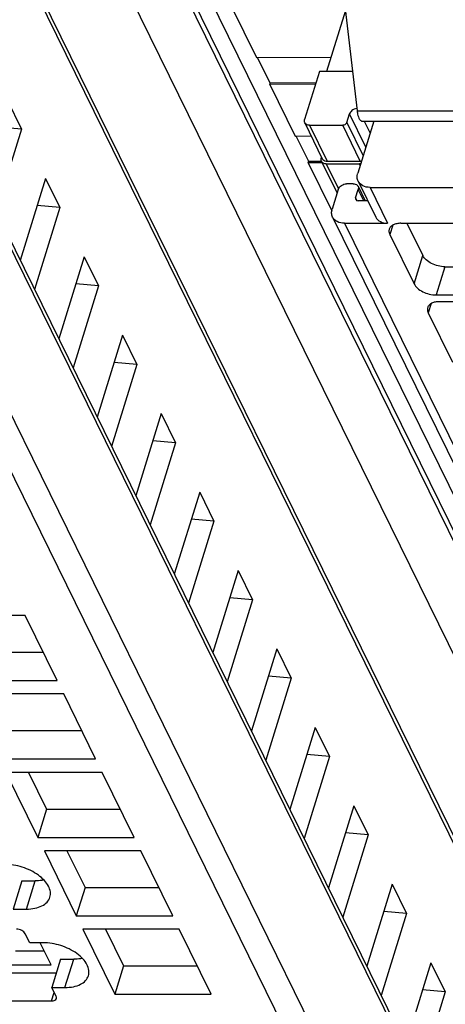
# Model space of a CAD drawing. Header units: millimetres. Extents: x 0 to 841, y 0 to 594.
# Tile 63 of 237: x 399 to 410, y 51 to 78. Entities that reach past the tile are written whole.
import ezdxf

# ---------------------------------------------------------------- set-up
doc = ezdxf.new("R2010")
doc.units = ezdxf.units.MM
doc.header["$LTSCALE"] = 46.255
doc.layers.get('0').update_dxf_attribs({"linetype": 'CONTINUOUS'})

msp = doc.modelspace()

# ---------------------------------------------------------------- linework, layer by layer
at = {"color": 9, "linetype": 'CONTINUOUS'}
for p, q in [((425.35799, 33.68029), (398.58623, 88.23541)), ((424.19694, 32.90348), (397.42515, 87.45865)), ((399.593, 87.45865), (426.36479, 32.90348)), ((419.31594, 37.61283), (397.53595, 81.99579)), ((418.14012, 31.51324), (396.05509, 76.5178)), ((407.93485, 75.6697), (416.13229, 75.6697)), ((408.17769, 74.66228), (407.72556, 75.58362)), ((408.13315, 75.38375), (408.29728, 75.04928)), ((406.61556, 75.27029), (407.10363, 74.27572)), ((408.02469, 74.27572), (407.53662, 75.27029)), ((407.65294, 75.34863), (408.10507, 74.42728)), ((407.07942, 74.19739), (407.41922, 73.50495)), ((408.02107, 74.15545), (408.00048, 74.19739)), ((395.05921, 73.93864), (417.38828, 28.43679)), ((416.80671, 28.04512), (394.47765, 73.54697)), ((408.1206, 73.17906), (407.96684, 73.49239)), ((408.29356, 73.54697), (408.78163, 72.5524)), ((407.89422, 73.25739), (407.92981, 73.18486)), ((407.58425, 72.5524), (428.93718, 29.0397)), ((408.92208, 72.5006), (408.84205, 72.24159)), ((409.51314, 70.87405), (409.7552, 71.65738)), ((410.36826, 71.34657), (410.12619, 70.56325)), ((409.98973, 70.32496), (409.90969, 70.06596)), ((398.77363, 53.53113), (399.0157, 54.31446)), ((399.84128, 51.3555), (400.08334, 52.13883)), ((399.47167, 50.98253), (399.54285, 51.21287))]:
    msp.add_line(p, q, dxfattribs=at)
at = {"color": 7, "linetype": 'CONTINUOUS'}
for p, q in [((398.93734, 87.80143), (425.70912, 33.24627)), ((397.52428, 82.21606), (419.30427, 37.8331)), ((407.50916, 79.34447), (407.93485, 75.6697)), ((404.44632, 78.57695), (405.14791, 77.14725)), ((407.61279, 78.44993), (407.09013, 76.75861)), ((405.14791, 77.14725), (407.21496, 77.16255)), ((405.52619, 76.44051), (405.17926, 77.14748)), ((406.89128, 76.75861), (406.47976, 75.42696)), ((407.80871, 76.75861), (406.89128, 76.75861)), ((396.04366, 76.73367), (418.12869, 31.72911)), ((405.51396, 76.40132), (405.52607, 76.44048)), ((406.78377, 76.41072), (405.51396, 76.40132)), ((405.51396, 76.40132), (406.21556, 74.97161)), ((406.79587, 76.44989), (405.5261, 76.44048)), ((398.23548, 75.97452), (398.63203, 75.16642)), ((407.65294, 75.34863), (407.72556, 75.58362)), ((408.40064, 75.38375), (407.95407, 73.93864)), ((408.08415, 75.38375), (416.28159, 75.38375)), ((398.63203, 75.16642), (397.92906, 72.89162)), ((398.63203, 75.16642), (398.00288, 75.22182)), ((406.48443, 75.33885), (406.9725, 74.34427)), ((406.61556, 75.27029), (407.53662, 75.27029)), ((406.21556, 74.97161), (406.66302, 74.97493)), ((406.59384, 74.26487), (406.24691, 74.97185)), ((406.95293, 74.38415), (406.94362, 74.35405)), ((406.58161, 74.22568), (406.59371, 74.26485)), ((406.96665, 74.22853), (406.58161, 74.22568)), ((406.58161, 74.22568), (407.23393, 72.8964)), ((406.94834, 74.26747), (406.59375, 74.26485)), ((406.94829, 74.26594), (407.38085, 73.38447)), ((407.07942, 74.19739), (408.00048, 74.19739)), ((407.10363, 74.27572), (408.02469, 74.27572)), ((399.30312, 73.79888), (398.60015, 71.52408)), ((399.30312, 73.79888), (399.69968, 72.99079)), ((407.4142, 73.49239), (407.24475, 72.94406)), ((407.83104, 73.64906), (407.64683, 73.64906)), ((407.89422, 73.25739), (407.96684, 73.49239)), ((407.96217, 73.5805), (408.15917, 73.17906)), ((407.96573, 73.71837), (408.4538, 72.72379)), ((408.29356, 73.54697), (417.78049, 73.54697)), ((399.69968, 72.99079), (398.99671, 70.71598)), ((399.69968, 72.99079), (399.07052, 73.04619)), ((408.23038, 73.17906), (407.96212, 73.17906)), ((407.25642, 72.72379), (428.60935, 29.21109)), ((407.58425, 72.5524), (408.78163, 72.5524)), ((409.15006, 72.5524), (412.18956, 72.5524)), ((409.31599, 72.5524), (409.7552, 71.65738)), ((408.84205, 72.24159), (409.51314, 70.87405)), ((400.37077, 71.62325), (399.6678, 69.34844)), ((400.37077, 71.62325), (400.76732, 70.81515)), ((410.36826, 71.34657), (413.29369, 71.34657)), ((400.76732, 70.81515), (400.06436, 68.54035)), ((400.76732, 70.81515), (400.13817, 70.87055)), ((410.12619, 70.56325), (413.16569, 70.56325)), ((413.2572, 70.37676), (410.2177, 70.37676)), ((409.90969, 70.06596), (410.58078, 68.69842)), ((401.43842, 69.44761), (400.73545, 67.17281)), ((401.43842, 69.44761), (401.83497, 68.63952)), ((401.83497, 68.63952), (401.132, 66.36471)), ((401.83497, 68.63952), (401.20582, 68.69492)), ((402.50606, 67.27198), (401.80309, 64.99717)), ((402.50606, 67.27198), (402.90262, 66.46388)), ((402.90262, 66.46388), (402.19965, 64.18908)), ((402.90262, 66.46388), (402.27346, 66.51928)), ((403.57371, 65.09634), (402.87074, 62.82154)), ((403.57371, 65.09634), (403.97026, 64.28825)), ((403.97026, 64.28825), (403.2673, 62.01344)), ((403.97026, 64.28825), (403.34111, 64.34365)), ((404.64136, 62.92071), (403.93839, 60.6459)), ((404.64136, 62.92071), (405.03791, 62.11261)), ((405.03791, 62.11261), (404.33494, 59.83781)), ((405.03791, 62.11261), (404.40876, 62.16801)), ((398.73815, 61.67422), (396.06707, 61.67422)), ((399.62277, 59.87156), (398.73815, 61.67422)), ((397.19376, 60.65488), (399.23837, 60.65488)), ((405.709, 60.74507), (405.00603, 58.47027)), ((405.709, 60.74507), (406.10556, 59.93698)), ((396.95169, 59.87156), (399.62277, 59.87156)), ((406.10556, 59.93698), (405.40259, 57.66217)), ((406.10556, 59.93698), (405.4764, 59.99238)), ((399.80579, 59.49859), (397.13471, 59.49859)), ((400.69041, 57.69592), (399.80579, 59.49859)), ((398.2614, 58.47925), (400.30601, 58.47925)), ((406.77665, 58.56944), (406.07368, 56.29463)), ((406.77665, 58.56944), (407.1732, 57.76134)), ((398.01934, 57.69592), (400.69041, 57.69592)), ((407.1732, 57.76134), (406.47023, 55.48654)), ((407.1732, 57.76134), (406.54405, 57.81674)), ((400.87344, 57.32295), (398.20236, 57.32295)), ((398.20236, 57.32295), (399.08698, 55.52029)), ((398.82883, 57.32295), (399.32905, 56.30361)), ((401.75806, 55.52029), (400.87344, 57.32295)), ((399.32905, 56.30361), (399.08698, 55.52029)), ((399.32905, 56.30361), (401.37366, 56.30361)), ((407.8443, 56.3938), (407.14133, 54.119)), ((407.8443, 56.3938), (408.24085, 55.58571)), ((399.08698, 55.52029), (401.75806, 55.52029)), ((408.24085, 55.58571), (407.53788, 53.3109)), ((408.24085, 55.58571), (407.6117, 55.64111)), ((401.94108, 55.14732), (399.27001, 55.14732)), ((399.27001, 55.14732), (400.15463, 53.34465)), ((399.89648, 55.14732), (400.3967, 54.12798)), ((402.82571, 53.34465), (401.94108, 55.14732)), ((398.64727, 54.31446), (398.40521, 53.53113)), ((398.64727, 54.31446), (399.0157, 54.31446)), ((400.3967, 54.12798), (400.15463, 53.34465)), ((400.3967, 54.12798), (402.44131, 54.12798)), ((408.91194, 54.21817), (408.20897, 51.94336)), ((408.91194, 54.21817), (409.3085, 53.41007)), ((398.40521, 53.53113), (398.77363, 53.53113)), ((400.15463, 53.34465), (402.82571, 53.34465)), ((409.3085, 53.41007), (408.60553, 51.13527)), ((409.3085, 53.41007), (408.67934, 53.46547)), ((398.86277, 52.59872), (398.74075, 52.84736)), ((403.00873, 52.97168), (400.33765, 52.97168)), ((400.33765, 52.97168), (401.22228, 51.16902)), ((400.96412, 52.97168), (401.46434, 51.95234)), ((403.89335, 51.16902), (403.00873, 52.97168)), ((399.23119, 52.59872), (398.86277, 52.59872)), ((399.45528, 51.98342), (399.15333, 52.59872)), ((398.47104, 52.37509), (399.26308, 52.37509)), ((398.35, 51.98342), (399.45528, 51.98342)), ((399.71492, 52.13883), (399.47285, 51.3555)), ((399.71492, 52.13883), (400.08334, 52.13883)), ((401.46434, 51.95234), (401.22228, 51.16902)), ((401.46434, 51.95234), (403.50895, 51.95234)), ((409.97959, 52.04253), (409.27662, 49.76773)), ((409.97959, 52.04253), (410.37614, 51.23444)), ((396.67423, 51.76586), (399.59966, 51.76586)), ((399.47285, 51.3555), (399.84128, 51.3555)), ((399.59487, 51.10685), (399.47285, 51.3555)), ((401.22228, 51.16902), (403.89335, 51.16902)), ((410.37614, 51.23444), (409.67317, 48.95963)), ((410.37614, 51.23444), (409.74699, 51.28984)), ((396.43217, 50.98253), (399.47167, 50.98253))]:
    msp.add_line(p, q, dxfattribs=at)
for centre, radius, start, end in [((407.10347, 74.47912), 0.2034, 263.10788, 270.044676), ((407.86811, 73.53431), 0.10478, 26.152647, 30.827112)]:
    msp.add_arc(centre, radius, start, end, dxfattribs=at)
for points, knots in [([(407.85926, 75.71916), (407.84538, 75.71321), (407.79482, 75.68662), (407.75181, 75.64298), (407.73386, 75.6049)], [0, 0, 0, 0, 0.26402802, 1, 1, 1, 1]), ([(407.93485, 75.6697), (407.93706, 75.65063), (407.94719, 75.58262), (407.96545, 75.51499), (407.98732, 75.47042)], [0, 0, 0, 0, 0.27893412, 1, 1, 1, 1]), ([(406.48444, 75.33885), (406.4748, 75.35848), (406.47079, 75.39034), (406.47742, 75.41938), (406.47976, 75.42696)], [0, 0, 0, 0, 0.7338598, 1, 1, 1, 1]), ([(407.98732, 75.47042), (407.99362, 75.45759), (408.01443, 75.41986), (408.05413, 75.38376), (408.08415, 75.38376)], [0, 0, 0, 0, 0.32261421, 1, 1, 1, 1]), ([(406.61556, 75.27029), (406.58803, 75.27029), (406.53529, 75.27958), (406.49492, 75.31751), (406.48444, 75.33885)], [0, 0, 0, 0, 0.53653651, 1, 1, 1, 1]), ([(407.65294, 75.34863), (407.64958, 75.33777), (407.62523, 75.295), (407.57366, 75.27029), (407.53662, 75.27029)], [0, 0, 0, 0, 0.23470992, 1, 1, 1, 1]), ([(406.9483, 74.26595), (406.93866, 74.28558), (406.93465, 74.31743), (406.94128, 74.34647), (406.94362, 74.35405)], [0, 0, 0, 0, 0.7338598, 1, 1, 1, 1]), ([(406.97251, 74.34428), (406.98148, 74.326), (407.01319, 74.29274), (407.05627, 74.27996), (407.07906, 74.27719)], [0, 0, 0, 0, 0.46993173, 1, 1, 1, 1]), ([(407.07942, 74.19739), (407.05189, 74.19739), (406.99915, 74.20668), (406.95878, 74.2446), (406.9483, 74.26595)], [0, 0, 0, 0, 0.53653651, 1, 1, 1, 1]), ([(407.96573, 73.71837), (407.94981, 73.75081), (407.93121, 73.82584), (407.94263, 73.90162), (407.95407, 73.93864)], [0, 0, 0, 0, 0.48263732, 1, 1, 1, 1]), ([(407.4142, 73.49239), (407.42814, 73.53748), (407.49825, 73.61688), (407.59631, 73.64906), (407.64683, 73.64906)], [0, 0, 0, 0, 0.48301924, 1, 1, 1, 1]), ([(407.83104, 73.64906), (407.83893, 73.64906), (407.86851, 73.64742), (407.89809, 73.63887), (407.9169, 73.62792)], [0, 0, 0, 0, 0.26597106, 1, 1, 1, 1]), ([(407.96216, 73.5805), (407.9718, 73.56087), (407.97582, 73.52901), (407.96918, 73.49997), (407.96684, 73.49239)], [0, 0, 0, 0, 0.7338598, 1, 1, 1, 1]), ([(408.29356, 73.54697), (408.22475, 73.54697), (408.09289, 73.5702), (407.99194, 73.66497), (407.96573, 73.71837)], [0, 0, 0, 0, 0.53640252, 1, 1, 1, 1]), ([(407.89655, 73.21334), (407.90177, 73.20265), (407.92201, 73.18373), (407.94836, 73.17906), (407.96212, 73.17906)], [0, 0, 0, 0, 0.46369268, 1, 1, 1, 1]), ([(407.25642, 72.72379), (407.2405, 72.75624), (407.22189, 72.83126), (407.23332, 72.90705), (407.24475, 72.94406)], [0, 0, 0, 0, 0.48263732, 1, 1, 1, 1]), ([(407.58425, 72.5524), (407.51543, 72.5524), (407.38358, 72.57562), (407.28263, 72.6704), (407.25642, 72.72379)], [0, 0, 0, 0, 0.53640252, 1, 1, 1, 1]), ([(408.4538, 72.72379), (408.48001, 72.6704), (408.58096, 72.57562), (408.71281, 72.5524), (408.78163, 72.5524)], [0, 0, 0, 0, 0.46359768, 1, 1, 1, 1]), ([(408.82487, 72.38922), (408.82137, 72.3779), (408.81167, 72.32818), (408.82512, 72.27608), (408.84205, 72.24159)], [0, 0, 0, 0, 0.23564532, 1, 1, 1, 1]), ([(409.15006, 72.5524), (409.11092, 72.5524), (409.0372, 72.54617), (408.93813, 72.51506), (408.86265, 72.46331), (408.83256, 72.41411), (408.82487, 72.38922)], [0, 0, 0, 0, 0.30375974, 0.56999726, 0.79778841, 1, 1, 1, 1]), ([(410.36826, 71.34657), (410.24114, 71.34657), (410.05109, 71.39543), (409.85101, 71.52539), (409.77742, 71.61211), (409.7552, 71.65738)], [0, 0, 0, 0, 0.53501664, 0.78777233, 1, 1, 1, 1]), ([(409.51314, 70.87405), (409.53535, 70.82879), (409.60894, 70.74206), (409.80902, 70.6121), (409.99908, 70.56325), (410.12619, 70.56325)], [0, 0, 0, 0, 0.21222789, 0.46498369, 1, 1, 1, 1]), ([(409.89251, 70.21358), (409.88902, 70.20227), (409.87932, 70.15255), (409.89277, 70.10045), (409.90969, 70.06596)], [0, 0, 0, 0, 0.23564532, 1, 1, 1, 1]), ([(410.2177, 70.37676), (410.17857, 70.37676), (410.10485, 70.37054), (410.00578, 70.33943), (409.9303, 70.28767), (409.90021, 70.23847), (409.89251, 70.21358)], [0, 0, 0, 0, 0.30375974, 0.56999726, 0.79778841, 1, 1, 1, 1]), ([(399.42398, 53.8575), (399.43873, 53.90525), (399.44556, 54.0149), (399.38639, 54.17854), (399.26896, 54.33639), (399.03683, 54.53645), (398.6641, 54.71562), (398.33064, 54.77435), (398.16355, 54.77435)], [0, 0, 0, 0, 0.08651326, 0.18324425, 0.2955517, 0.42361951, 0.71069026, 1, 1, 1, 1]), ([(399.25635, 54.33826), (399.23744, 54.33425), (399.15801, 54.31991), (399.07707, 54.31446), (399.0157, 54.31446)], [0, 0, 0, 0, 0.23947121, 1, 1, 1, 1]), ([(398.77363, 53.53113), (398.8519, 53.53113), (398.99935, 53.54358), (399.19747, 53.60582), (399.34846, 53.70929), (399.40861, 53.80772), (399.42398, 53.8575)], [0, 0, 0, 0, 0.30376172, 0.57000494, 0.79777765, 1, 1, 1, 1]), ([(398.74075, 52.84736), (398.72152, 52.88656), (398.64008, 52.948), (398.54638, 52.97168), (398.49553, 52.97168)], [0, 0, 0, 0, 0.46198205, 1, 1, 1, 1]), ([(400.49163, 51.68187), (400.50637, 51.72961), (400.5132, 51.83927), (400.45403, 52.00291), (400.33661, 52.16075), (400.10448, 52.36082), (399.73175, 52.53998), (399.39829, 52.59872), (399.23119, 52.59872)], [0, 0, 0, 0, 0.08651326, 0.18324425, 0.2955517, 0.42361951, 0.71069026, 1, 1, 1, 1]), ([(400.32399, 52.16262), (400.30509, 52.15862), (400.22565, 52.14428), (400.14471, 52.13883), (400.08334, 52.13883)], [0, 0, 0, 0, 0.23947121, 1, 1, 1, 1]), ([(399.84128, 51.3555), (399.91955, 51.3555), (400.06699, 51.36794), (400.26511, 51.43018), (400.4161, 51.53365), (400.47625, 51.63208), (400.49163, 51.68187)], [0, 0, 0, 0, 0.30376172, 0.57000494, 0.79777765, 1, 1, 1, 1]), ([(399.60174, 51.04781), (399.60314, 51.05234), (399.607, 51.07223), (399.60164, 51.09306), (399.59487, 51.10685)], [0, 0, 0, 0, 0.23585703, 1, 1, 1, 1]), ([(399.47167, 50.98253), (399.50086, 50.98253), (399.55301, 50.98849), (399.59532, 51.02708), (399.60174, 51.04781)], [0, 0, 0, 0, 0.57363204, 1, 1, 1, 1])]:
    msp.add_open_spline(points, degree=3, knots=knots, dxfattribs=at)
for points in [[(407.92701, 75.73811), (407.90378, 75.73492), (407.88082, 75.72839), (407.85926, 75.71916)], [(407.73386, 75.6049), (407.73062, 75.59802), (407.72781, 75.5909), (407.72556, 75.58362)], [(408.03494, 74.20004), (408.02355, 74.19832), (408.012, 74.19739), (408.00048, 74.19739)], [(408.02469, 74.27572), (408.03659, 74.27572), (408.04858, 74.27773), (408.05998, 74.28116)], [(407.9169, 73.62792), (407.93342, 73.6183), (407.94829, 73.60442), (407.95809, 73.58801)], [(407.89422, 73.25739), (407.88988, 73.24334), (407.89008, 73.22655), (407.89655, 73.21334)]]:
    msp.add_open_spline(points, degree=3, dxfattribs=at)

doc.saveas('drawing.dxf')
